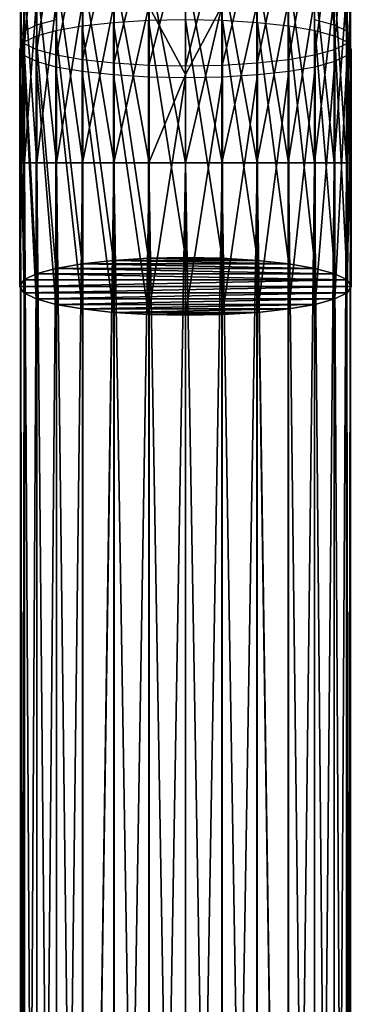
# Model space of a CAD drawing. Header units: millimetres. Extents: x -27 to 27, y -375 to 368.
# Tile 25 of 32: x -12 to 12, y 191 to 260. Entities that reach past the tile are written whole.
import ezdxf

# ---------------------------------------------------------------- set-up
doc = ezdxf.new("R2010")
doc.units = ezdxf.units.MM
doc.header["$LTSCALE"] = 52.148148
for name, color, linetype in [('18', 7, 'CONTINUOUS'), ('19', 7, 'CONTINUOUS'), ('20', 7, 'CONTINUOUS'), ('58', 7, 'CONTINUOUS'), ('59', 7, 'CONTINUOUS'), ('60', 7, 'CONTINUOUS'), ('61', 7, 'CONTINUOUS'), ('62', 7, 'CONTINUOUS'), ('63', 7, 'CONTINUOUS')]:
    doc.layers.add(name, color=color, linetype=linetype)

msp = doc.modelspace()

# ---------------------------------------------------------------- linework, layer by layer
at = {"layer": '18', "color": 7, "linetype": 'CONTINUOUS', "true_color": 0xa2afbf}
for points in [[(-5.01, 242.763, 190.416), (-7.205, 242.523, 189.057), (7.204, 242.523, 189.058), (-5.01, 242.763, 190.416)], [(-2.567, 242.911, 191.256), (-5.01, 242.763, 190.416), (5.009, 242.763, 190.416), (-2.567, 242.911, 191.256)], [(5.009, 242.763, 190.416), (-5.01, 242.763, 190.416), (7.204, 242.523, 189.058), (5.009, 242.763, 190.416)], [(-0.001, 242.961, 191.54), (-2.567, 242.911, 191.256), (2.565, 242.911, 191.256), (-0.001, 242.961, 191.54)], [(2.565, 242.911, 191.256), (-2.567, 242.911, 191.256), (5.009, 242.763, 190.416), (2.565, 242.911, 191.256)], [(-9.031, 242.206, 187.256), (-10.404, 241.826, 185.103), (10.404, 241.826, 185.103), (-9.031, 242.206, 187.256)], [(-7.205, 242.523, 189.057), (-9.031, 242.206, 187.256), (9.031, 242.206, 187.256), (-7.205, 242.523, 189.057)], [(9.031, 242.206, 187.256), (-9.031, 242.206, 187.256), (10.404, 241.826, 185.103), (9.031, 242.206, 187.256)], [(7.204, 242.523, 189.058), (-7.205, 242.523, 189.057), (9.031, 242.206, 187.256), (7.204, 242.523, 189.058)], [(-11.258, 241.404, 182.707), (-11.55, 240.956, 180.167), (11.258, 241.404, 182.707), (-11.258, 241.404, 182.707)], [(11.258, 241.404, 182.707), (-11.55, 240.956, 180.167), (11.55, 240.956, 180.167), (11.258, 241.404, 182.707)], [(-10.404, 241.826, 185.103), (-11.258, 241.404, 182.707), (11.258, 241.404, 182.707), (-10.404, 241.826, 185.103)], [(10.404, 241.826, 185.103), (-10.404, 241.826, 185.103), (11.258, 241.404, 182.707), (10.404, 241.826, 185.103)], [(11.55, 240.956, 180.167), (-11.55, 240.956, 180.167), (-11.258, 240.508, 177.628), (11.55, 240.956, 180.167)], [(11.258, 240.508, 177.628), (11.55, 240.956, 180.167), (-11.258, 240.508, 177.628), (11.258, 240.508, 177.628)], [(-10.404, 240.086, 175.232), (11.258, 240.508, 177.628), (-11.258, 240.508, 177.628), (-10.404, 240.086, 175.232)], [(10.404, 240.086, 175.232), (11.258, 240.508, 177.628), (-10.404, 240.086, 175.232), (10.404, 240.086, 175.232)], [(-9.031, 239.706, 173.079), (10.404, 240.086, 175.232), (-10.404, 240.086, 175.232), (-9.031, 239.706, 173.079)], [(9.031, 239.706, 173.079), (10.404, 240.086, 175.232), (-9.031, 239.706, 173.079), (9.031, 239.706, 173.079)], [(-7.205, 239.388, 171.277), (9.031, 239.706, 173.079), (-9.031, 239.706, 173.079), (-7.205, 239.388, 171.277)], [(7.205, 239.388, 171.277), (9.031, 239.706, 173.079), (-7.205, 239.388, 171.277), (7.205, 239.388, 171.277)], [(-5.01, 239.149, 169.918), (7.205, 239.388, 171.277), (-7.205, 239.388, 171.277), (-5.01, 239.149, 169.918)], [(5.01, 239.149, 169.918), (7.205, 239.388, 171.277), (-5.01, 239.149, 169.918), (5.01, 239.149, 169.918)], [(-2.566, 239, 169.078), (5.01, 239.149, 169.918), (-5.01, 239.149, 169.918), (-2.566, 239, 169.078)], [(2.566, 239, 169.078), (5.01, 239.149, 169.918), (-2.566, 239, 169.078), (2.566, 239, 169.078)], [(0, 238.95, 168.794), (2.566, 239, 169.078), (-2.566, 239, 169.078), (0, 238.95, 168.794)]]:
    msp.add_3dface(points, dxfattribs=at)
at = {"layer": '19', "color": 7, "linetype": 'CONTINUOUS', "true_color": 0xa2afbf}
for points in [[(-11.55, 240.956, 180.167), (-11.55, 257.501, 177.25), (-11.26, 257.054, 174.719), (-11.55, 240.956, 180.167)], [(-11.258, 240.508, 177.628), (-11.55, 240.956, 180.167), (-11.26, 257.054, 174.719), (-11.258, 240.508, 177.628)], [(-10.406, 256.63, 172.315), (-10.404, 240.086, 175.232), (-11.26, 257.054, 174.719), (-10.406, 256.63, 172.315)], [(-10.404, 240.086, 175.232), (-11.258, 240.508, 177.628), (-11.26, 257.054, 174.719), (-10.404, 240.086, 175.232)], [(11.26, 257.054, 174.719), (10.404, 240.086, 175.232), (10.406, 256.63, 172.315), (11.26, 257.054, 174.719)], [(11.258, 240.508, 177.628), (10.404, 240.086, 175.232), (11.26, 257.054, 174.719), (11.258, 240.508, 177.628)], [(11.55, 257.501, 177.25), (11.258, 240.508, 177.628), (11.26, 257.054, 174.719), (11.55, 257.501, 177.25)], [(11.55, 240.956, 180.167), (11.258, 240.508, 177.628), (11.55, 257.501, 177.25), (11.55, 240.956, 180.167)], [(-9.03, 256.25, 170.158), (-9.031, 239.706, 173.079), (-10.406, 256.63, 172.315), (-9.03, 256.25, 170.158)], [(-9.031, 239.706, 173.079), (-10.404, 240.086, 175.232), (-10.406, 256.63, 172.315), (-9.031, 239.706, 173.079)], [(10.406, 256.63, 172.315), (9.031, 239.706, 173.079), (9.03, 256.25, 170.158), (10.406, 256.63, 172.315)], [(10.404, 240.086, 175.232), (9.031, 239.706, 173.079), (10.406, 256.63, 172.315), (10.404, 240.086, 175.232)], [(-7.205, 239.388, 171.277), (-9.031, 239.706, 173.079), (-9.03, 256.25, 170.158), (-7.205, 239.388, 171.277)], [(-7.201, 255.932, 168.357), (-7.205, 239.388, 171.277), (-9.03, 256.25, 170.158), (-7.201, 255.932, 168.357)], [(-5.01, 239.149, 169.918), (-7.205, 239.388, 171.277), (-7.201, 255.932, 168.357), (-5.01, 239.149, 169.918)], [(-5.011, 255.694, 167.002), (-5.01, 239.149, 169.918), (-7.201, 255.932, 168.357), (-5.011, 255.694, 167.002)], [(-2.57, 255.545, 166.16), (-2.566, 239, 169.078), (-5.011, 255.694, 167.002), (-2.57, 255.545, 166.16)], [(-2.566, 239, 169.078), (-5.01, 239.149, 169.918), (-5.011, 255.694, 167.002), (-2.566, 239, 169.078)], [(5.011, 255.694, 167.002), (2.566, 239, 169.078), (2.57, 255.545, 166.16), (5.011, 255.694, 167.002)], [(5.01, 239.149, 169.918), (2.566, 239, 169.078), (5.011, 255.694, 167.002), (5.01, 239.149, 169.918)], [(7.201, 255.932, 168.357), (5.01, 239.149, 169.918), (5.011, 255.694, 167.002), (7.201, 255.932, 168.357)], [(7.205, 239.388, 171.277), (5.01, 239.149, 169.918), (7.201, 255.932, 168.357), (7.205, 239.388, 171.277)], [(9.03, 256.25, 170.158), (7.205, 239.388, 171.277), (7.201, 255.932, 168.357), (9.03, 256.25, 170.158)], [(9.031, 239.706, 173.079), (7.205, 239.388, 171.277), (9.03, 256.25, 170.158), (9.031, 239.706, 173.079)], [(0, 255.495, 165.875), (-2.566, 239, 169.078), (-2.57, 255.545, 166.16), (0, 255.495, 165.875)], [(0, 238.95, 168.794), (-2.566, 239, 169.078), (0, 255.495, 165.875), (0, 238.95, 168.794)], [(2.566, 239, 169.078), (0, 238.95, 168.794), (2.57, 255.545, 166.16), (2.566, 239, 169.078)], [(2.57, 255.545, 166.16), (0, 238.95, 168.794), (0, 255.495, 165.875), (2.57, 255.545, 166.16)]]:
    msp.add_3dface(points, dxfattribs=at)
at = {"layer": '20', "color": 7, "linetype": 'CONTINUOUS', "true_color": 0xa2afbf}
for points in [[(-9.03, 258.751, 184.342), (-7.205, 242.523, 189.057), (-7.201, 259.069, 186.143), (-9.03, 258.751, 184.342)], [(-7.205, 242.523, 189.057), (-5.01, 242.763, 190.416), (-7.201, 259.069, 186.143), (-7.205, 242.523, 189.057)], [(-7.201, 259.069, 186.143), (-5.01, 242.763, 190.416), (-5.011, 259.308, 187.498), (-7.201, 259.069, 186.143)], [(-5.011, 259.308, 187.498), (-2.567, 242.911, 191.256), (-2.57, 259.456, 188.339), (-5.011, 259.308, 187.498)], [(-5.01, 242.763, 190.416), (-2.567, 242.911, 191.256), (-5.011, 259.308, 187.498), (-5.01, 242.763, 190.416)], [(-2.57, 259.456, 188.339), (-0.001, 242.961, 191.54), (0, 259.506, 188.624), (-2.57, 259.456, 188.339)], [(-2.567, 242.911, 191.256), (-0.001, 242.961, 191.54), (-2.57, 259.456, 188.339), (-2.567, 242.911, 191.256)], [(-0.001, 242.961, 191.54), (2.565, 242.911, 191.256), (0, 259.506, 188.624), (-0.001, 242.961, 191.54)], [(0, 259.506, 188.624), (2.565, 242.911, 191.256), (2.57, 259.456, 188.339), (0, 259.506, 188.624)], [(2.565, 242.911, 191.256), (5.009, 242.763, 190.416), (2.57, 259.456, 188.339), (2.565, 242.911, 191.256)], [(2.57, 259.456, 188.339), (5.009, 242.763, 190.416), (5.011, 259.308, 187.498), (2.57, 259.456, 188.339)], [(5.009, 242.763, 190.416), (7.204, 242.523, 189.058), (5.011, 259.308, 187.498), (5.009, 242.763, 190.416)], [(5.011, 259.308, 187.498), (7.204, 242.523, 189.058), (7.201, 259.069, 186.143), (5.011, 259.308, 187.498)], [(7.201, 259.069, 186.143), (9.031, 242.206, 187.256), (9.03, 258.751, 184.342), (7.201, 259.069, 186.143)], [(7.204, 242.523, 189.058), (9.031, 242.206, 187.256), (7.201, 259.069, 186.143), (7.204, 242.523, 189.058)], [(-11.26, 257.947, 179.781), (-10.404, 241.826, 185.103), (-10.406, 258.371, 182.185), (-11.26, 257.947, 179.781)], [(-10.406, 258.371, 182.185), (-9.031, 242.206, 187.256), (-9.03, 258.751, 184.342), (-10.406, 258.371, 182.185)], [(-10.404, 241.826, 185.103), (-9.031, 242.206, 187.256), (-10.406, 258.371, 182.185), (-10.404, 241.826, 185.103)], [(-9.031, 242.206, 187.256), (-7.205, 242.523, 189.057), (-9.03, 258.751, 184.342), (-9.031, 242.206, 187.256)], [(9.03, 258.751, 184.342), (10.404, 241.826, 185.103), (10.406, 258.371, 182.185), (9.03, 258.751, 184.342)], [(9.031, 242.206, 187.256), (10.404, 241.826, 185.103), (9.03, 258.751, 184.342), (9.031, 242.206, 187.256)], [(10.404, 241.826, 185.103), (11.258, 241.404, 182.707), (10.406, 258.371, 182.185), (10.404, 241.826, 185.103)], [(10.406, 258.371, 182.185), (11.258, 241.404, 182.707), (11.26, 257.947, 179.781), (10.406, 258.371, 182.185)], [(-11.55, 257.501, 177.25), (-11.258, 241.404, 182.707), (-11.26, 257.947, 179.781), (-11.55, 257.501, 177.25)], [(-11.258, 241.404, 182.707), (-10.404, 241.826, 185.103), (-11.26, 257.947, 179.781), (-11.258, 241.404, 182.707)], [(11.258, 241.404, 182.707), (11.55, 240.956, 180.167), (11.26, 257.947, 179.781), (11.258, 241.404, 182.707)], [(11.55, 240.956, 180.167), (11.55, 257.501, 177.25), (11.26, 257.947, 179.781), (11.55, 240.956, 180.167)], [(-11.55, 240.956, 180.167), (-11.258, 241.404, 182.707), (-11.55, 257.501, 177.25), (-11.55, 240.956, 180.167)]]:
    msp.add_3dface(points, dxfattribs=at)
at = {"layer": '58', "color": 7, "linetype": 'CONTINUOUS', "true_color": 0xa2afbf}
for points in [[(2.559, 99.556, -48.212), (0, 99.556, -48.5), (2.559, 249.556, -48.212), (2.559, 99.556, -48.212)], [(2.559, 249.556, -48.212), (0, 99.556, -48.5), (0, 249.556, -48.5), (2.559, 249.556, -48.212)], [(0, 99.556, -25.5), (2.559, 99.556, -25.788), (0, 249.556, -25.5), (0, 99.556, -25.5)], [(0, 249.556, -25.5), (2.559, 99.556, -25.788), (2.529, 249.556, -25.781), (0, 249.556, -25.5)], [(2.559, 99.556, -25.788), (4.99, 99.556, -26.639), (2.529, 249.556, -25.781), (2.559, 99.556, -25.788)], [(2.529, 249.556, -25.781), (4.99, 99.556, -26.639), (4.964, 249.556, -26.627), (2.529, 249.556, -25.781)], [(4.99, 99.556, -47.361), (2.559, 99.556, -48.212), (4.992, 249.556, -47.36), (4.99, 99.556, -47.361)], [(4.992, 249.556, -47.36), (2.559, 99.556, -48.212), (2.559, 249.556, -48.212), (4.992, 249.556, -47.36)], [(4.99, 99.556, -26.639), (7.17, 99.556, -28.009), (4.964, 249.556, -26.627), (4.99, 99.556, -26.639)], [(4.964, 249.556, -26.627), (7.17, 99.556, -28.009), (7.15, 249.556, -27.993), (4.964, 249.556, -26.627)], [(7.17, 99.556, -45.991), (4.99, 99.556, -47.361), (4.992, 249.556, -47.36), (7.17, 99.556, -45.991)], [(7.174, 249.556, -45.988), (7.17, 99.556, -45.991), (4.992, 249.556, -47.36), (7.174, 249.556, -45.988)], [(7.15, 249.556, -27.993), (7.17, 99.556, -28.009), (8.977, 249.556, -29.812), (7.15, 249.556, -27.993)], [(8.991, 99.556, -44.17), (7.17, 99.556, -45.991), (7.174, 249.556, -45.988), (8.991, 99.556, -44.17)], [(7.17, 99.556, -28.009), (8.991, 99.556, -29.83), (8.977, 249.556, -29.812), (7.17, 99.556, -28.009)], [(8.996, 249.556, -44.164), (8.991, 99.556, -44.17), (7.174, 249.556, -45.988), (8.996, 249.556, -44.164)], [(8.977, 249.556, -29.812), (8.991, 99.556, -29.83), (10.352, 249.556, -31.992), (8.977, 249.556, -29.812)], [(10.361, 99.556, -41.99), (8.991, 99.556, -44.17), (8.996, 249.556, -44.164), (10.361, 99.556, -41.99)], [(8.991, 99.556, -29.83), (10.361, 99.556, -32.01), (10.352, 249.556, -31.992), (8.991, 99.556, -29.83)], [(10.366, 249.556, -41.98), (10.361, 99.556, -41.99), (8.996, 249.556, -44.164), (10.366, 249.556, -41.98)], [(10.352, 249.556, -31.992), (10.361, 99.556, -32.01), (11.208, 249.556, -34.423), (10.352, 249.556, -31.992)], [(11.212, 99.556, -39.559), (10.361, 99.556, -41.99), (10.366, 249.556, -41.98), (11.212, 99.556, -39.559)], [(10.361, 99.556, -32.01), (11.212, 99.556, -34.441), (11.208, 249.556, -34.423), (10.361, 99.556, -32.01)], [(11.215, 249.556, -39.546), (11.212, 99.556, -39.559), (10.366, 249.556, -41.98), (11.215, 249.556, -39.546)], [(11.208, 249.556, -34.423), (11.212, 99.556, -34.441), (11.5, 249.556, -36.985), (11.208, 249.556, -34.423)], [(11.5, 99.556, -37), (11.212, 99.556, -39.559), (11.215, 249.556, -39.546), (11.5, 99.556, -37)], [(11.212, 99.556, -34.441), (11.5, 99.556, -37), (11.5, 249.556, -36.985), (11.212, 99.556, -34.441)], [(11.5, 249.556, -36.985), (11.5, 99.556, -37), (11.215, 249.556, -39.546), (11.5, 249.556, -36.985)]]:
    msp.add_3dface(points, dxfattribs=at)
at = {"layer": '59', "color": 7, "linetype": 'CONTINUOUS', "true_color": 0xa2afbf}
for points in [[(-11.5, 249.556, -37.015), (-11.208, 249.556, -39.577), (-11.212, 99.556, -39.559), (-11.5, 249.556, -37.015)], [(-11.215, 249.556, -34.454), (-11.5, 249.556, -37.015), (-11.5, 99.556, -37), (-11.215, 249.556, -34.454)], [(-11.5, 99.556, -37), (-11.5, 249.556, -37.015), (-11.212, 99.556, -39.559), (-11.5, 99.556, -37)], [(-11.212, 99.556, -34.441), (-11.215, 249.556, -34.454), (-11.5, 99.556, -37), (-11.212, 99.556, -34.441)], [(-10.366, 249.556, -32.02), (-11.215, 249.556, -34.454), (-11.212, 99.556, -34.441), (-10.366, 249.556, -32.02)], [(-11.212, 99.556, -39.559), (-11.208, 249.556, -39.577), (-10.361, 99.556, -41.99), (-11.212, 99.556, -39.559)], [(-10.361, 99.556, -32.01), (-10.366, 249.556, -32.02), (-11.212, 99.556, -34.441), (-10.361, 99.556, -32.01)], [(-11.208, 249.556, -39.577), (-10.352, 249.556, -42.008), (-10.361, 99.556, -41.99), (-11.208, 249.556, -39.577)], [(-8.996, 249.556, -29.836), (-10.366, 249.556, -32.02), (-10.361, 99.556, -32.01), (-8.996, 249.556, -29.836)], [(-10.361, 99.556, -41.99), (-10.352, 249.556, -42.008), (-8.991, 99.556, -44.17), (-10.361, 99.556, -41.99)], [(-8.991, 99.556, -29.83), (-8.996, 249.556, -29.836), (-10.361, 99.556, -32.01), (-8.991, 99.556, -29.83)], [(-10.352, 249.556, -42.008), (-8.977, 249.556, -44.188), (-8.991, 99.556, -44.17), (-10.352, 249.556, -42.008)], [(-7.174, 249.556, -28.012), (-8.996, 249.556, -29.836), (-8.991, 99.556, -29.83), (-7.174, 249.556, -28.012)], [(-8.991, 99.556, -44.17), (-8.977, 249.556, -44.188), (-7.17, 99.556, -45.991), (-8.991, 99.556, -44.17)], [(-7.17, 99.556, -28.009), (-7.174, 249.556, -28.012), (-8.991, 99.556, -29.83), (-7.17, 99.556, -28.009)], [(-8.977, 249.556, -44.188), (-7.15, 249.556, -46.007), (-7.17, 99.556, -45.991), (-8.977, 249.556, -44.188)], [(-4.992, 249.556, -26.64), (-7.174, 249.556, -28.012), (-7.17, 99.556, -28.009), (-4.992, 249.556, -26.64)], [(-7.15, 249.556, -46.007), (-4.964, 249.556, -47.373), (-7.17, 99.556, -45.991), (-7.15, 249.556, -46.007)], [(-7.17, 99.556, -45.991), (-4.964, 249.556, -47.373), (-4.99, 99.556, -47.361), (-7.17, 99.556, -45.991)], [(-4.99, 99.556, -26.639), (-4.992, 249.556, -26.64), (-7.17, 99.556, -28.009), (-4.99, 99.556, -26.639)], [(-2.559, 249.556, -25.788), (-4.992, 249.556, -26.64), (-2.559, 99.556, -25.788), (-2.559, 249.556, -25.788)], [(-2.559, 99.556, -25.788), (-4.992, 249.556, -26.64), (-4.99, 99.556, -26.639), (-2.559, 99.556, -25.788)], [(-4.964, 249.556, -47.373), (-2.529, 249.556, -48.219), (-4.99, 99.556, -47.361), (-4.964, 249.556, -47.373)], [(-4.99, 99.556, -47.361), (-2.529, 249.556, -48.219), (-2.559, 99.556, -48.212), (-4.99, 99.556, -47.361)], [(0, 249.556, -48.5), (0, 99.556, -48.5), (-2.559, 99.556, -48.212), (0, 249.556, -48.5)], [(0, 99.556, -25.5), (0, 249.556, -25.5), (-2.559, 249.556, -25.788), (0, 99.556, -25.5)], [(0, 99.556, -25.5), (-2.559, 249.556, -25.788), (-2.559, 99.556, -25.788), (0, 99.556, -25.5)], [(-2.529, 249.556, -48.219), (0, 249.556, -48.5), (-2.559, 99.556, -48.212), (-2.529, 249.556, -48.219)]]:
    msp.add_3dface(points, dxfattribs=at)
at = {"layer": '60', "color": 7, "linetype": 'CONTINUOUS', "true_color": 0xa2afbf}
for points in [[(2.559, 249.556, -48.212), (0, 249.556, -48.5), (0, 263.05, -47.729), (2.559, 249.556, -48.212)], [(2.559, 263.017, -47.443), (2.559, 249.556, -48.212), (0, 263.05, -47.729), (2.559, 263.017, -47.443)], [(4.992, 249.556, -47.36), (2.559, 249.556, -48.212), (2.559, 263.017, -47.443), (4.992, 249.556, -47.36)], [(4.992, 262.92, -46.597), (4.992, 249.556, -47.36), (2.559, 263.017, -47.443), (4.992, 262.92, -46.597)], [(7.174, 249.556, -45.988), (4.992, 249.556, -47.36), (4.992, 262.92, -46.597), (7.174, 249.556, -45.988)], [(7.174, 262.764, -45.233), (7.174, 249.556, -45.988), (4.992, 262.92, -46.597), (7.174, 262.764, -45.233)], [(8.996, 249.556, -44.164), (7.174, 249.556, -45.988), (7.174, 262.764, -45.233), (8.996, 249.556, -44.164)], [(8.996, 262.556, -43.422), (8.996, 249.556, -44.164), (7.174, 262.764, -45.233), (8.996, 262.556, -43.422)], [(10.366, 249.556, -41.98), (8.996, 249.556, -44.164), (8.996, 262.556, -43.422), (10.366, 249.556, -41.98)], [(10.366, 262.307, -41.252), (10.366, 249.556, -41.98), (8.996, 262.556, -43.422), (10.366, 262.307, -41.252)], [(0, 261.842, -24.706), (0, 255.712, -25.301), (2.529, 260.463, -25.158), (0, 261.842, -24.706)], [(11.215, 249.556, -39.546), (10.366, 249.556, -41.98), (10.366, 262.307, -41.252), (11.215, 249.556, -39.546)], [(11.215, 262.03, -38.834), (11.215, 249.556, -39.546), (10.366, 262.307, -41.252), (11.215, 262.03, -38.834)], [(11.5, 249.556, -36.985), (11.215, 249.556, -39.546), (11.215, 262.03, -38.834), (11.5, 249.556, -36.985)], [(11.5, 261.738, -36.289), (11.5, 249.556, -36.985), (11.215, 262.03, -38.834), (11.5, 261.738, -36.289)], [(8.977, 249.556, -29.812), (10.352, 249.556, -31.992), (10.352, 261.17, -31.328), (8.977, 249.556, -29.812)], [(8.977, 260.922, -29.163), (8.977, 249.556, -29.812), (10.352, 261.17, -31.328), (8.977, 260.922, -29.163)], [(10.352, 249.556, -31.992), (11.208, 249.556, -34.423), (11.208, 261.447, -33.744), (10.352, 249.556, -31.992)], [(10.352, 261.17, -31.328), (10.352, 249.556, -31.992), (11.208, 261.447, -33.744), (10.352, 261.17, -31.328)], [(11.208, 249.556, -34.423), (11.5, 249.556, -36.985), (11.5, 261.738, -36.289), (11.208, 249.556, -34.423)], [(11.208, 261.447, -33.744), (11.208, 249.556, -34.423), (11.5, 261.738, -36.289), (11.208, 261.447, -33.744)], [(0, 249.556, -25.5), (2.529, 249.556, -25.781), (2.529, 260.463, -25.158), (0, 249.556, -25.5)], [(0, 255.712, -25.301), (0, 249.556, -25.5), (2.529, 260.463, -25.158), (0, 255.712, -25.301)], [(2.529, 260.463, -25.158), (2.529, 249.556, -25.781), (4.964, 260.559, -25.998), (2.529, 260.463, -25.158)], [(2.529, 249.556, -25.781), (4.964, 249.556, -26.627), (4.964, 260.559, -25.998), (2.529, 249.556, -25.781)], [(4.964, 260.559, -25.998), (4.964, 249.556, -26.627), (7.15, 260.715, -27.355), (4.964, 260.559, -25.998)], [(4.964, 249.556, -26.627), (7.15, 249.556, -27.993), (7.15, 260.715, -27.355), (4.964, 249.556, -26.627)], [(7.15, 249.556, -27.993), (8.977, 249.556, -29.812), (8.977, 260.922, -29.163), (7.15, 249.556, -27.993)], [(7.15, 260.715, -27.355), (7.15, 249.556, -27.993), (8.977, 260.922, -29.163), (7.15, 260.715, -27.355)]]:
    msp.add_3dface(points, dxfattribs=at)
at = {"layer": '61', "color": 7, "linetype": 'CONTINUOUS', "true_color": 0xa2afbf}
for points in [[(-8.977, 262.559, -43.446), (-8.977, 249.556, -44.188), (-10.352, 262.311, -41.28), (-8.977, 262.559, -43.446)], [(-7.15, 262.766, -45.253), (-7.15, 249.556, -46.007), (-8.977, 262.559, -43.446), (-7.15, 262.766, -45.253)], [(-7.15, 249.556, -46.007), (-8.977, 249.556, -44.188), (-8.977, 262.559, -43.446), (-7.15, 249.556, -46.007)], [(-4.964, 262.921, -46.61), (-4.964, 249.556, -47.373), (-7.15, 262.766, -45.253), (-4.964, 262.921, -46.61)], [(-4.964, 249.556, -47.373), (-7.15, 249.556, -46.007), (-7.15, 262.766, -45.253), (-4.964, 249.556, -47.373)], [(-2.529, 263.018, -47.45), (-2.529, 249.556, -48.219), (-4.964, 262.921, -46.61), (-2.529, 263.018, -47.45)], [(-2.529, 249.556, -48.219), (-4.964, 249.556, -47.373), (-4.964, 262.921, -46.61), (-2.529, 249.556, -48.219)], [(0, 263.05, -47.729), (0, 249.556, -48.5), (-2.529, 263.018, -47.45), (0, 263.05, -47.729)], [(0, 249.556, -48.5), (-2.529, 249.556, -48.219), (-2.529, 263.018, -47.45), (0, 249.556, -48.5)], [(-11.208, 262.034, -38.864), (-11.208, 249.556, -39.577), (-11.5, 261.742, -36.319), (-11.208, 262.034, -38.864)], [(-10.352, 262.311, -41.28), (-10.352, 249.556, -42.008), (-11.208, 262.034, -38.864), (-10.352, 262.311, -41.28)], [(-10.352, 249.556, -42.008), (-11.208, 249.556, -39.577), (-11.208, 262.034, -38.864), (-10.352, 249.556, -42.008)], [(-8.977, 249.556, -44.188), (-10.352, 249.556, -42.008), (-10.352, 262.311, -41.28), (-8.977, 249.556, -44.188)], [(0, 255.712, -25.301), (0, 261.842, -24.706), (-2.559, 260.464, -25.165), (0, 255.712, -25.301)], [(-11.208, 249.556, -39.577), (-11.5, 249.556, -37.015), (-11.5, 261.742, -36.319), (-11.208, 249.556, -39.577)], [(-11.5, 261.742, -36.319), (-11.5, 249.556, -37.015), (-11.215, 261.45, -33.774), (-11.5, 261.742, -36.319)], [(-11.5, 249.556, -37.015), (-11.215, 249.556, -34.454), (-11.215, 261.45, -33.774), (-11.5, 249.556, -37.015)], [(-11.215, 261.45, -33.774), (-11.215, 249.556, -34.454), (-10.366, 261.173, -31.356), (-11.215, 261.45, -33.774)], [(-11.215, 249.556, -34.454), (-10.366, 249.556, -32.02), (-10.366, 261.173, -31.356), (-11.215, 249.556, -34.454)], [(-10.366, 261.173, -31.356), (-10.366, 249.556, -32.02), (-8.996, 260.924, -29.187), (-10.366, 261.173, -31.356)], [(-10.366, 249.556, -32.02), (-8.996, 249.556, -29.836), (-8.996, 260.924, -29.187), (-10.366, 249.556, -32.02)], [(-8.996, 260.924, -29.187), (-8.996, 249.556, -29.836), (-7.174, 260.717, -27.375), (-8.996, 260.924, -29.187)], [(-8.996, 249.556, -29.836), (-7.174, 249.556, -28.012), (-7.174, 260.717, -27.375), (-8.996, 249.556, -29.836)], [(-7.174, 260.717, -27.375), (-7.174, 249.556, -28.012), (-4.992, 260.561, -26.011), (-7.174, 260.717, -27.375)], [(-7.174, 249.556, -28.012), (-4.992, 249.556, -26.64), (-4.992, 260.561, -26.011), (-7.174, 249.556, -28.012)], [(-4.992, 260.561, -26.011), (-4.992, 249.556, -26.64), (-2.559, 260.464, -25.165), (-4.992, 260.561, -26.011)], [(-4.992, 249.556, -26.64), (-2.559, 249.556, -25.788), (-2.559, 260.464, -25.165), (-4.992, 249.556, -26.64)], [(-2.559, 249.556, -25.788), (0, 255.712, -25.301), (-2.559, 260.464, -25.165), (-2.559, 249.556, -25.788)], [(-2.559, 249.556, -25.788), (0, 249.556, -25.5), (0, 255.712, -25.301), (-2.559, 249.556, -25.788)]]:
    msp.add_3dface(points, dxfattribs=at)
at = {"layer": '62', "color": 7, "linetype": 'CONTINUOUS', "true_color": 0xa2afbf}
for points in [[(10.361, 259.155, 182.025), (8.996, 269.381, 182.43), (8.991, 259.533, 184.172), (10.361, 259.155, 182.025)], [(10.366, 269.001, 180.279), (8.996, 269.381, 182.43), (10.361, 259.155, 182.025), (10.366, 269.001, 180.279)], [(11.212, 258.733, 179.631), (10.366, 269.001, 180.279), (10.361, 259.155, 182.025), (11.212, 258.733, 179.631)], [(11.215, 268.579, 177.882), (10.366, 269.001, 180.279), (11.212, 258.733, 179.631), (11.215, 268.579, 177.882)], [(11.208, 267.689, 172.837), (11.5, 268.134, 175.359), (11.212, 257.844, 174.591), (11.208, 267.689, 172.837)], [(11.5, 258.288, 177.111), (11.215, 268.579, 177.882), (11.212, 258.733, 179.631), (11.5, 258.288, 177.111)], [(11.212, 257.844, 174.591), (11.5, 268.134, 175.359), (11.5, 258.288, 177.111), (11.212, 257.844, 174.591)], [(11.5, 268.134, 175.359), (11.215, 268.579, 177.882), (11.5, 258.288, 177.111), (11.5, 268.134, 175.359)], [(10.352, 267.267, 170.442), (11.208, 267.689, 172.837), (10.361, 257.422, 172.197), (10.352, 267.267, 170.442)], [(10.361, 257.422, 172.197), (11.208, 267.689, 172.837), (11.212, 257.844, 174.591), (10.361, 257.422, 172.197)], [(7.15, 266.572, 166.504), (8.977, 266.888, 168.295), (7.17, 256.727, 168.256), (7.15, 266.572, 166.504)], [(7.17, 256.727, 168.256), (8.977, 266.888, 168.295), (8.991, 257.043, 170.05), (7.17, 256.727, 168.256)], [(8.977, 266.888, 168.295), (10.352, 267.267, 170.442), (8.991, 257.043, 170.05), (8.977, 266.888, 168.295)], [(8.991, 257.043, 170.05), (10.352, 267.267, 170.442), (10.361, 257.422, 172.197), (8.991, 257.043, 170.05)], [(0, 266.14, 164.049), (2.529, 266.188, 164.326), (0, 256.291, 165.786), (0, 266.14, 164.049)], [(0, 256.291, 165.786), (2.529, 266.188, 164.326), (2.559, 256.342, 166.07), (0, 256.291, 165.786)], [(2.529, 266.188, 164.326), (4.964, 266.335, 165.159), (2.559, 256.342, 166.07), (2.529, 266.188, 164.326)], [(2.559, 256.342, 166.07), (4.964, 266.335, 165.159), (4.99, 256.489, 166.907), (2.559, 256.342, 166.07)], [(4.964, 266.335, 165.159), (7.15, 266.572, 166.504), (4.99, 256.489, 166.907), (4.964, 266.335, 165.159)], [(4.99, 256.489, 166.907), (7.15, 266.572, 166.504), (7.17, 256.727, 168.256), (4.99, 256.489, 166.907)]]:
    msp.add_3dface(points, dxfattribs=at)
at = {"layer": '63', "color": 7, "linetype": 'CONTINUOUS', "true_color": 0xa2afbf}
for points in [[(-10.352, 269.006, 180.307), (-11.208, 268.584, 177.912), (-10.361, 259.155, 182.025), (-10.352, 269.006, 180.307)], [(-8.991, 259.533, 184.172), (-10.352, 269.006, 180.307), (-10.361, 259.155, 182.025), (-8.991, 259.533, 184.172)], [(-11.208, 268.584, 177.912), (-11.5, 268.139, 175.39), (-11.212, 258.733, 179.631), (-11.208, 268.584, 177.912)], [(-11.5, 268.139, 175.39), (-11.215, 267.694, 172.867), (-11.5, 258.288, 177.111), (-11.5, 268.139, 175.39)], [(-11.212, 258.733, 179.631), (-11.5, 268.139, 175.39), (-11.5, 258.288, 177.111), (-11.212, 258.733, 179.631)], [(-10.361, 259.155, 182.025), (-11.208, 268.584, 177.912), (-11.212, 258.733, 179.631), (-10.361, 259.155, 182.025)], [(-11.5, 258.288, 177.111), (-11.215, 267.694, 172.867), (-11.212, 257.844, 174.591), (-11.5, 258.288, 177.111)], [(-11.215, 267.694, 172.867), (-10.366, 267.272, 170.47), (-11.212, 257.844, 174.591), (-11.215, 267.694, 172.867)], [(-11.212, 257.844, 174.591), (-10.366, 267.272, 170.47), (-10.361, 257.422, 172.197), (-11.212, 257.844, 174.591)], [(-10.366, 267.272, 170.47), (-8.996, 266.892, 168.319), (-10.361, 257.422, 172.197), (-10.366, 267.272, 170.47)], [(-10.361, 257.422, 172.197), (-8.996, 266.892, 168.319), (-8.991, 257.043, 170.05), (-10.361, 257.422, 172.197)], [(-8.996, 266.892, 168.319), (-7.174, 266.576, 166.523), (-8.991, 257.043, 170.05), (-8.996, 266.892, 168.319)], [(-8.991, 257.043, 170.05), (-7.174, 266.576, 166.523), (-7.17, 256.727, 168.256), (-8.991, 257.043, 170.05)], [(-7.174, 266.576, 166.523), (-4.992, 266.337, 165.172), (-7.17, 256.727, 168.256), (-7.174, 266.576, 166.523)], [(-7.17, 256.727, 168.256), (-4.992, 266.337, 165.172), (-4.99, 256.489, 166.907), (-7.17, 256.727, 168.256)], [(-4.992, 266.337, 165.172), (-2.559, 266.19, 164.333), (-4.99, 256.489, 166.907), (-4.992, 266.337, 165.172)], [(-4.99, 256.489, 166.907), (-2.559, 266.19, 164.333), (-2.559, 256.342, 166.07), (-4.99, 256.489, 166.907)], [(-2.559, 266.19, 164.333), (0, 266.14, 164.049), (-2.559, 256.342, 166.07), (-2.559, 266.19, 164.333)], [(0, 266.14, 164.049), (0, 256.291, 165.786), (-2.559, 256.342, 166.07), (0, 266.14, 164.049)]]:
    msp.add_3dface(points, dxfattribs=at)

doc.saveas('drawing.dxf')
